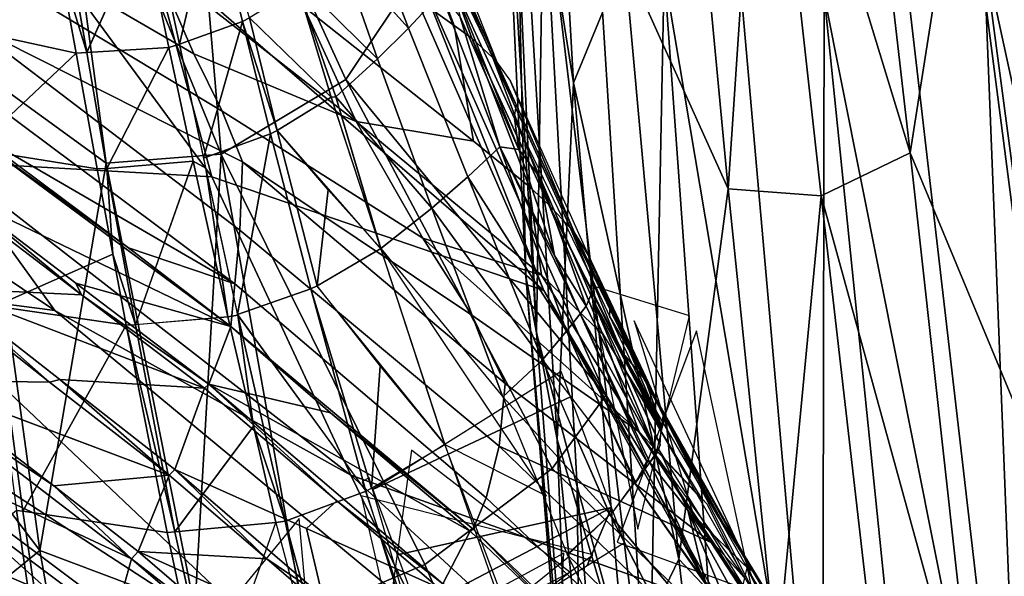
# Model space of a CAD drawing. Header units: millimetres. Extents: x -340 to 340, y -278 to 398.
# Tile 36 of 41: x 235 to 282, y 287 to 313. Entities that reach past the tile are written whole.
import ezdxf

# ---------------------------------------------------------------- set-up
doc = ezdxf.new("R2010")
doc.units = ezdxf.units.MM
doc.layers.add('Layer 01', color=7, linetype='Continuous', true_color=0x000000)

msp = doc.modelspace()

# ---------------------------------------------------------------- linework, layer by layer
at = {"layer": 'Layer 01'}
for points in [[(258.658, 328.083, 104.874), (261.498, 310.239, 198.348), (260.18, 333.519, 97.244)], [(263.904, 316.088, 188.109), (260.18, 333.519, 97.244), (261.498, 310.239, 198.348)], [(263.904, 316.088, 188.109), (268.8, 305.234, 247.536), (266.407, 330.586, 136.447)], [(268.8, 305.234, 247.536), (270.431, 329.712, 147.657), (266.407, 330.586, 136.447)], [(268.8, 305.234, 247.536), (273.187, 304.914, 256.407), (270.431, 329.712, 147.657)], [(277.385, 306.942, 250.248), (274.841, 329.077, 153.194), (270.431, 329.712, 147.657)], [(273.187, 304.914, 256.407), (277.385, 306.942, 250.248), (270.431, 329.712, 147.657)], [(277.385, 306.942, 250.248), (279.828, 322.55, 179.73), (274.841, 329.077, 153.194)], [(233.182, 311.012, 727.476), (236.746, 326.79, 754.425), (230.689, 328.024, 755.293)], [(258.065, 326.779, 91.418), (259.254, 301.122, 199.459), (258.658, 328.083, 104.874)], [(259.254, 301.122, 199.459), (260.728, 293.4, 251.263), (258.658, 328.083, 104.874)], [(258.658, 328.083, 104.874), (260.728, 293.4, 251.263), (261.498, 310.239, 198.348)], [(236.746, 326.79, 754.425), (244.893, 306.876, 720.601), (243.21, 326.914, 750.301)], [(254.153, 315.484, 720.488), (243.21, 326.914, 750.301), (250.762, 310.4, 719.738)], [(243.21, 326.914, 750.301), (244.893, 306.876, 720.601), (250.762, 310.4, 719.738)], [(229.158, 326.638, 698.169), (244.452, 305.811, 669.091), (231.964, 306.513, 644.761), (221.222, 323.063, 672.655)], [(244.452, 305.811, 669.091), (229.158, 326.638, 698.169), (241.561, 316.489, 694.544)], [(239.462, 306.448, 721.345), (236.746, 326.79, 754.425), (233.182, 311.012, 727.476)], [(236.746, 326.79, 754.425), (239.462, 306.448, 721.345), (244.893, 306.876, 720.601)], [(258.481, 326.14, 78.049), (259.752, 298.439, 192.042), (258.065, 326.779, 91.418)], [(258.065, 326.779, 91.418), (259.752, 298.439, 192.042), (259.254, 301.122, 199.459)], [(259.752, 298.439, 192.042), (258.481, 326.14, 78.049), (260.085, 320.214, 86.084)], [(241.561, 316.489, 694.544), (249.254, 325.32, 733.471), (260.105, 300.433, 691.319)], [(249.254, 325.32, 733.471), (254.153, 315.484, 720.488), (260.105, 300.433, 691.319)], [(232.492, 312.854, 734.318), (237.29, 315.783, 740.362), (230.889, 323.642, 752.045)], [(251.49, 322.71, 724.216), (252.488, 321.876, 724.348), (255.883, 312.943, 708.033), (253.39, 314.748, 707.554)], [(279.828, 322.55, 179.73), (277.385, 306.942, 250.248), (283.896, 291.265, 314.275)], [(284.931, 313.411, 212.594), (279.828, 322.55, 179.73), (283.896, 291.265, 314.275)], [(256.717, 312.355, 708.511), (255.883, 312.943, 708.033), (252.488, 321.876, 724.348), (254.249, 319.22, 721.829)], [(283.629, 321.801, 66.876), (291.03, 269.55, 277.448), (280.85, 316.386, 78.164)], [(248.775, 313.847, 695.583), (251.254, 308.418, 685.647), (241.771, 315.839, 685.634), (240.18, 320.506, 695.553)], [(259.752, 298.439, 192.042), (260.085, 320.214, 86.084), (261.681, 291.19, 204.358)], [(265.05, 278.912, 239.065), (261.681, 291.19, 204.358), (260.085, 320.214, 86.084)], [(265.05, 278.912, 239.065), (260.085, 320.214, 86.084), (262.465, 320.12, 73.209)], [(265.05, 278.912, 239.065), (262.465, 320.12, 73.209), (265.781, 315.412, 81.845)], [(243.594, 311.615, 676.853), (232.665, 317.971, 672.304), (232.448, 319.704, 677.334), (241.771, 315.839, 685.634)], [(256.717, 312.355, 708.511), (254.249, 319.22, 721.829), (257.702, 311.418, 708.949)], [(254.249, 319.22, 721.829), (257.886, 311.227, 709.127), (257.702, 311.418, 708.949)], [(257.886, 311.227, 709.127), (254.249, 319.22, 721.829), (254.827, 318.123, 720.441)], [(241.704, 317.777, 742.275), (242.921, 312.06, 732.953), (244.496, 318.763, 741.597)], [(245.896, 313.137, 732.417), (244.496, 318.763, 741.597), (242.921, 312.059, 732.953)], [(245.896, 313.137, 732.417), (246.217, 313.306, 732.373), (244.496, 318.763, 741.597)], [(255.249, 314.478, 722.202), (252.743, 318.687, 730.591), (251.846, 317.703, 730.918), (253.725, 312.814, 722.669)], [(257.887, 311.225, 709.126), (254.826, 318.124, 720.445), (255.523, 317.203, 720.763)], [(244.938, 308.908, 671.799), (232.812, 316.21, 667.264), (232.665, 317.971, 672.304), (243.594, 311.615, 676.853)], [(238.556, 311.682, 733.587), (241.205, 317.613, 742.285), (237.526, 317.499, 743.16)], [(242.427, 311.914, 732.973), (241.205, 317.613, 742.285), (238.554, 311.674, 733.579)], [(241.703, 317.772, 742.275), (241.205, 317.613, 742.285), (242.427, 311.914, 732.973), (242.921, 312.059, 732.953)], [(251.846, 317.703, 730.918), (250.513, 316.38, 731.338), (253.725, 312.814, 722.669)], [(238.554, 311.674, 733.579), (237.525, 317.496, 743.164), (237.29, 315.783, 740.362)], [(276.989, 317.049, 69.544), (282.822, 266.682, 269.738), (273.324, 314.379, 77.854)], [(282.822, 266.682, 269.738), (276.989, 317.049, 69.544), (280.85, 316.386, 78.164)], [(244.452, 305.811, 669.091), (241.561, 316.489, 694.544), (260.105, 300.433, 691.319)], [(248.722, 314.865, 731.824), (252.265, 311.377, 723.04), (250.513, 316.38, 731.338)], [(252.265, 311.377, 723.04), (253.725, 312.814, 722.669), (250.513, 316.38, 731.338)], [(265.781, 315.412, 81.845), (269.252, 316.3, 72.363), (273.252, 271.052, 252.113)], [(273.252, 271.052, 252.113), (269.252, 316.3, 72.363), (273.324, 314.379, 77.854)], [(282.822, 266.682, 269.738), (280.85, 316.386, 78.164), (287.811, 264.085, 287.993)], [(280.85, 316.386, 78.164), (291.03, 269.55, 277.448), (287.811, 264.085, 287.993)], [(237.29, 315.783, 740.362), (232.492, 312.854, 734.318), (238.049, 311.647, 733.544)], [(244.938, 308.908, 671.799), (245.892, 306.509, 666.783), (232.958, 313.04, 658.234), (232.812, 316.21, 667.264)], [(237.29, 315.783, 740.362), (238.05, 311.647, 733.545), (238.554, 311.674, 733.579)], [(241.771, 315.839, 685.634), (251.254, 308.418, 685.647), (243.594, 311.615, 676.853)], [(266.468, 287.76, 308.673), (263.904, 316.088, 188.109), (261.498, 310.239, 198.348)], [(263.904, 316.088, 188.109), (266.468, 287.76, 308.673), (268.8, 305.234, 247.536)], [(250.762, 310.4, 719.738), (263.032, 295.478, 688.557), (254.153, 315.484, 720.488)], [(263.032, 295.478, 688.557), (260.105, 300.433, 691.319), (254.153, 315.484, 720.488)], [(255.786, 315.488, 721.701), (255.712, 315.148, 721.862), (258.714, 308.56, 710.429), (258.794, 309.195, 710.21)], [(265.05, 278.912, 239.065), (265.781, 315.412, 81.845), (268.853, 272.973, 251.926)], [(273.252, 271.052, 252.113), (268.853, 272.973, 251.926), (265.781, 315.412, 81.845)], [(248.721, 314.865, 731.825), (248.527, 314.718, 731.864), (250.299, 309.577, 723.277), (252.265, 311.377, 723.04)], [(258.714, 308.56, 710.429), (255.712, 315.148, 721.862), (258.928, 307.102, 709.191)], [(258.928, 307.102, 709.191), (255.712, 315.148, 721.862), (256.14, 313.385, 719.695)], [(250.075, 309.565, 723.501), (248.527, 314.718, 731.864), (246.217, 313.306, 732.373)], [(250.299, 309.577, 723.277), (248.527, 314.718, 731.864), (250.075, 309.565, 723.501)], [(256.782, 307.489, 695.767), (248.775, 313.847, 695.583), (253.39, 314.748, 707.554), (255.883, 312.943, 708.033)], [(258.026, 307.225, 710.726), (255.249, 314.478, 722.202), (253.725, 312.814, 722.669), (256.518, 305.802, 711.33)], [(255.249, 314.478, 722.202), (258.026, 307.225, 710.726), (256.14, 313.385, 719.695)], [(273.252, 271.052, 252.113), (273.324, 314.379, 77.854), (278.097, 267.625, 263.406)], [(282.822, 266.682, 269.738), (278.097, 267.625, 263.406), (273.324, 314.379, 77.854)], [(248.775, 313.847, 695.583), (256.782, 307.489, 695.767), (251.254, 308.418, 685.647)], [(232.958, 313.04, 658.234), (245.892, 306.509, 666.783), (245.761, 303.28, 657.514)], [(233.037, 310.084, 650.134), (232.958, 313.04, 658.234), (245.761, 303.28, 657.514), (245.529, 300.747, 649.944)], [(244.054, 306.678, 724.366), (245.897, 313.138, 732.415), (242.921, 312.06, 732.953)], [(247.209, 307.837, 723.963), (245.897, 313.138, 732.415), (244.054, 306.678, 724.366)], [(246.217, 313.306, 732.373), (245.896, 313.137, 732.417), (247.522, 307.999, 723.937)], [(247.522, 307.999, 723.937), (245.896, 313.137, 732.417), (247.21, 307.837, 723.963)], [(247.522, 307.999, 723.937), (250.075, 309.565, 723.501), (246.217, 313.306, 732.373)], [(258.928, 307.102, 709.191), (256.14, 313.385, 719.695), (258.026, 307.225, 710.726)], [(238.05, 311.647, 733.545), (232.492, 312.854, 734.318), (233.245, 307.114, 725.01)], [(256.518, 305.802, 711.33), (253.725, 312.814, 722.669), (252.265, 311.377, 723.04), (254.829, 304.32, 711.8)], [(259.411, 305.347, 696.059), (256.782, 307.489, 695.767), (255.883, 312.943, 708.033), (256.717, 312.355, 708.511)], [(244.159, 306.216, 723.645), (242.921, 312.059, 732.953), (242.427, 311.914, 732.973), (243.573, 306.548, 724.384)], [(260.346, 304.478, 696.066), (259.411, 305.347, 696.059), (256.717, 312.355, 708.511)], [(260.377, 304.408, 695.961), (256.717, 312.355, 708.511), (257.702, 311.418, 708.949)], [(239.038, 306.179, 724.714), (238.049, 311.647, 733.544), (233.245, 307.114, 725.011)], [(238.554, 311.674, 733.579), (238.05, 311.647, 733.545), (239.04, 306.177, 724.714), (239.502, 306.2, 724.743)], [(239.504, 306.201, 724.744), (242.427, 311.915, 732.971), (238.553, 311.675, 733.578)], [(243.571, 306.548, 724.384), (242.427, 311.915, 732.971), (239.504, 306.201, 724.744)], [(254.393, 302.913, 676.4), (244.938, 308.908, 671.799), (243.594, 311.615, 676.853), (251.254, 308.418, 685.647)], [(252.265, 311.377, 723.04), (250.299, 309.577, 723.277), (254.829, 304.32, 711.8)], [(257.702, 311.418, 708.949), (261.357, 303.376, 696.235), (260.346, 304.478, 696.066)], [(257.888, 311.223, 709.126), (261.545, 303.161, 696.422), (261.357, 303.376, 696.235), (257.702, 311.418, 708.949)], [(257.888, 311.223, 709.126), (258.536, 310.314, 709.466), (261.545, 303.161, 696.422)], [(236.338, 288.164, 691.974), (233.182, 311.012, 727.476), (225.515, 302.432, 709.054)], [(236.338, 288.164, 691.974), (239.462, 306.448, 721.345), (233.182, 311.012, 727.476)], [(220.489, 310.583, 639.278), (231.964, 306.513, 644.761), (237.05, 299.501, 639.062)], [(229.804, 300.447, 634.84), (220.489, 310.583, 639.278), (237.05, 299.501, 639.062)], [(254.492, 287.506, 688.665), (260.505, 292.041, 688.492), (250.762, 310.4, 719.738), (244.893, 306.876, 720.601)], [(250.762, 310.4, 719.738), (260.505, 292.041, 688.492), (263.032, 295.478, 688.557)], [(261.545, 303.16, 696.422), (258.536, 310.314, 709.466), (262.209, 302.085, 696.522)], [(261.498, 310.239, 198.348), (260.728, 293.4, 251.263), (263.953, 282.53, 315.452)], [(263.953, 282.53, 315.452), (266.468, 287.76, 308.673), (261.498, 310.239, 198.348)], [(245.529, 300.747, 649.944), (233.126, 307.962, 644.011), (233.037, 310.084, 650.134)], [(252.427, 302.367, 712.137), (250.075, 309.565, 723.501), (247.522, 307.999, 723.937)], [(252.407, 302.434, 712.238), (250.299, 309.577, 723.277), (250.075, 309.565, 723.501)], [(250.299, 309.577, 723.277), (252.414, 302.417, 712.221), (254.829, 304.32, 711.8)], [(244.938, 308.908, 671.799), (254.393, 302.913, 676.4), (256.712, 299.28, 671.291), (245.892, 306.509, 666.783)], [(256.782, 307.489, 695.767), (259.411, 305.347, 696.059), (259.992, 301.168, 685.656), (251.254, 308.418, 685.647)], [(259.992, 301.168, 685.656), (254.393, 302.913, 676.4), (251.254, 308.418, 685.647)], [(262.391, 300.98, 697.285), (258.714, 308.56, 710.429), (262.317, 300.225, 697.376)], [(259.913, 305.782, 706.084), (262.317, 300.225, 697.376), (258.714, 308.56, 710.429)], [(259.913, 305.782, 706.084), (258.714, 308.56, 710.429), (258.928, 307.102, 709.191)], [(232.993, 307.881, 643.64), (245.338, 298.738, 643.524), (232.704, 304.843, 638.353)], [(232.993, 307.881, 643.64), (233.126, 307.962, 644.011), (240.52, 302.446, 643.891)], [(232.993, 307.881, 643.64), (240.52, 302.446, 643.891), (245.338, 298.738, 643.524)], [(233.126, 307.962, 644.011), (245.529, 300.747, 649.944), (240.52, 302.446, 643.891)], [(247.525, 307.998, 723.933), (247.213, 307.836, 723.96), (249.119, 300.512, 712.645), (249.42, 300.656, 712.621)], [(249.42, 300.656, 712.621), (249.94, 305.186, 718.075), (247.525, 307.998, 723.933)], [(244.063, 306.681, 724.365), (245.663, 299.309, 712.993), (247.213, 307.838, 723.963)], [(249.119, 300.512, 712.645), (247.213, 307.836, 723.96), (245.663, 299.309, 712.993)], [(234.223, 299.703, 713.327), (239.785, 302.156, 718.435), (239.04, 306.177, 724.714), (233.245, 307.114, 725.01)], [(261.176, 298.517, 697.833), (258.026, 307.225, 710.726), (256.518, 305.802, 711.33)], [(261.176, 298.517, 697.833), (261.817, 299.338, 697.763), (258.026, 307.225, 710.726)], [(258.026, 307.225, 710.726), (261.817, 299.338, 697.763), (260.608, 302.096, 702.134)], [(258.928, 307.102, 709.191), (258.026, 307.225, 710.726), (260.608, 302.096, 702.134)], [(260.608, 302.096, 702.134), (259.913, 305.782, 706.084), (258.928, 307.102, 709.191)], [(277.385, 306.942, 250.248), (273.187, 304.914, 256.407), (280.595, 277.958, 371.818)], [(280.595, 277.958, 371.818), (283.896, 291.265, 314.275), (277.385, 306.942, 250.248)], [(231.964, 306.513, 644.761), (244.452, 305.811, 669.091), (251.011, 291.729, 644.258)], [(251.011, 291.729, 644.258), (237.05, 299.501, 639.062), (231.964, 306.513, 644.761)], [(243.644, 285.42, 689.611), (244.893, 306.876, 720.601), (239.462, 306.448, 721.345)], [(239.502, 306.2, 724.743), (240.843, 298.826, 713.245), (243.573, 306.548, 724.384)], [(243.571, 306.548, 724.384), (240.846, 298.828, 713.246), (245.208, 299.189, 712.992)], [(243.573, 306.548, 724.384), (245.208, 299.189, 712.993), (244.159, 306.216, 723.645)], [(248.773, 285.066, 688.559), (244.893, 306.876, 720.601), (243.644, 285.42, 689.611)], [(244.893, 306.876, 720.601), (248.773, 285.066, 688.559), (254.492, 287.506, 688.665)], [(245.761, 303.28, 657.514), (245.892, 306.509, 666.783), (258.287, 296.044, 666.15), (258, 293.085, 657.398)], [(258.287, 296.044, 666.15), (245.892, 306.509, 666.783), (256.712, 299.28, 671.291)], [(236.338, 288.164, 691.974), (243.644, 285.42, 689.611), (239.462, 306.448, 721.345)], [(239.785, 302.156, 718.435), (239.502, 306.2, 724.743), (239.04, 306.177, 724.714)], [(240.843, 298.826, 713.245), (239.502, 306.2, 724.743), (239.785, 302.156, 718.435)], [(245.208, 299.189, 712.993), (245.678, 299.277, 712.948), (244.159, 306.216, 723.645)], [(251.011, 291.729, 644.258), (244.452, 305.811, 669.091), (260.105, 300.433, 691.319), (268.574, 285.445, 671.683)], [(254.829, 304.32, 711.8), (260.036, 297.166, 697.925), (256.518, 305.802, 711.33)], [(256.518, 305.802, 711.33), (260.036, 297.166, 697.925), (261.176, 298.517, 697.833)], [(259.913, 305.782, 706.084), (262.103, 299.694, 697.634), (262.317, 300.225, 697.376)], [(262.103, 299.694, 697.634), (259.913, 305.782, 706.084), (260.608, 302.096, 702.134)], [(249.94, 305.186, 718.075), (249.42, 300.656, 712.621), (252.414, 302.417, 712.221)], [(262.883, 298.361, 685.478), (259.992, 301.168, 685.656), (259.411, 305.347, 696.059), (260.346, 304.478, 696.066)], [(266.468, 287.76, 308.673), (271.089, 282.87, 341.193), (268.8, 305.234, 247.536)], [(271.089, 282.87, 341.193), (273.187, 304.914, 256.407), (268.8, 305.234, 247.536)], [(231.765, 300.552, 633.533), (232.516, 304.638, 637.938), (238.303, 300.238, 637.839)], [(238.303, 300.238, 637.839), (232.517, 304.641, 637.939), (232.704, 304.843, 638.353)], [(245.338, 298.738, 643.524), (238.033, 300.781, 638.247), (232.704, 304.843, 638.353)], [(232.704, 304.843, 638.353), (238.033, 300.781, 638.247), (238.303, 300.238, 637.839)], [(276.506, 276.056, 376.923), (273.187, 304.914, 256.407), (271.089, 282.87, 341.193)], [(273.187, 304.914, 256.407), (276.506, 276.056, 376.923), (280.595, 277.958, 371.818)], [(258.176, 295.416, 698.103), (254.829, 304.32, 711.8), (252.414, 302.417, 712.221)], [(258.176, 295.416, 698.103), (260.036, 297.166, 697.925), (254.829, 304.32, 711.8)], [(263.773, 297.566, 685.776), (260.338, 304.487, 696.064), (261.357, 303.374, 696.23)], [(260.345, 304.476, 696.067), (265.551, 294.107, 680.909), (262.82, 298.506, 685.721)], [(258, 293.085, 657.398), (257.389, 290.657, 649.46), (245.529, 300.747, 649.944), (245.761, 303.28, 657.514)], [(263.775, 297.567, 685.776), (261.357, 303.376, 696.235), (264.769, 296.359, 685.849)], [(264.942, 296.131, 686.088), (264.769, 296.359, 685.849), (261.357, 303.376, 696.235)], [(261.357, 303.376, 696.235), (261.545, 303.16, 696.422), (264.942, 296.131, 686.088)], [(254.393, 302.913, 676.4), (259.992, 301.168, 685.656), (264.594, 293.765, 676.576)], [(264.594, 293.765, 676.576), (256.712, 299.28, 671.291), (254.393, 302.913, 676.4)], [(264.938, 296.148, 686.114), (261.545, 303.16, 696.422), (262.209, 302.085, 696.522)], [(236.338, 288.164, 691.974), (225.515, 302.432, 709.054), (228.83, 282.064, 679.404)], [(245.338, 298.738, 643.524), (240.52, 302.446, 643.891), (245.529, 300.747, 649.944)], [(252.414, 302.417, 712.221), (249.396, 300.641, 712.621), (255.429, 293.165, 698.169)], [(252.403, 302.447, 712.259), (255.43, 293.163, 698.171), (260.229, 290.748, 691.053)], [(240.409, 298.808, 713.21), (239.785, 302.156, 718.435), (234.223, 299.703, 713.327)], [(239.785, 302.156, 718.435), (240.41, 298.807, 713.208), (240.843, 298.826, 713.245)], [(260.608, 302.096, 702.134), (261.817, 299.338, 697.763), (262.103, 299.694, 697.634)], [(262.411, 301.565, 696.928), (263.241, 299.791, 694.318), (262.205, 302.092, 696.541)], [(262.205, 302.092, 696.541), (263.241, 299.791, 694.318), (263.886, 298.539, 691.336)], [(262.209, 302.085, 696.522), (265.566, 294.985, 686.131), (264.942, 296.131, 686.088)], [(263.206, 299.234, 694.699), (263.241, 299.791, 694.318), (262.411, 301.565, 696.928), (262.391, 300.98, 697.285)], [(261.481, 273.684, 313.276), (260.728, 293.4, 251.263), (259.254, 301.122, 199.459)], [(259.752, 298.439, 192.042), (261.883, 271.241, 303.881), (259.254, 301.122, 199.459)], [(259.254, 301.122, 199.459), (261.883, 271.241, 303.881), (261.481, 273.684, 313.276)], [(264.594, 293.765, 676.576), (259.992, 301.168, 685.656), (262.883, 298.361, 685.478)], [(222.919, 298.751, 631.662), (229.804, 300.447, 634.84), (250.486, 280.835, 632.901)], [(229.804, 300.447, 634.84), (237.05, 299.501, 639.062), (254.095, 285.354, 638.903), (250.486, 280.835, 632.901)], [(236.793, 296.11, 633.091), (231.507, 300.275, 633.197), (231.765, 300.552, 633.533)], [(238.303, 300.238, 637.839), (244.102, 295.831, 637.743), (231.765, 300.552, 633.533)], [(237.274, 296.238, 633.433), (231.765, 300.552, 633.533), (244.102, 295.831, 637.743)], [(237.274, 296.238, 633.433), (236.793, 296.11, 633.091), (231.765, 300.552, 633.533)], [(244.299, 296.019, 638.139), (238.033, 300.781, 638.247), (245.338, 298.738, 643.524)], [(238.033, 300.781, 638.247), (244.299, 296.019, 638.139), (238.303, 300.238, 637.839)], [(245.338, 298.738, 643.524), (245.529, 300.747, 649.944), (257.389, 290.657, 649.46), (256.777, 289.168, 643.536)], [(251.716, 290.974, 698.307), (249.119, 300.512, 712.645), (245.663, 299.309, 712.993)], [(249.42, 300.656, 712.621), (249.119, 300.512, 712.645), (251.984, 291.104, 698.305), (252.392, 296.887, 705.393)], [(249.119, 300.512, 712.645), (251.716, 290.974, 698.307), (251.984, 291.104, 698.305)], [(269.548, 283.283, 674.875), (268.574, 285.445, 671.683), (260.105, 300.433, 691.319)], [(263.032, 295.478, 688.557), (269.548, 283.283, 674.875), (260.105, 300.433, 691.319)], [(266.97, 299.241, 684.068), (262.283, 300.694, 697.547), (264.544, 289.18, 689.296)], [(231.507, 300.275, 633.197), (236.793, 296.11, 633.091), (230.529, 296.209, 630.608)], [(238.303, 300.238, 637.839), (244.299, 296.019, 638.139), (244.102, 295.831, 637.743)], [(262.317, 300.225, 697.376), (262.103, 299.694, 697.634), (265.439, 292.761, 687.183)], [(262.317, 300.225, 697.376), (265.439, 292.761, 687.183), (265.599, 293.154, 686.945)], [(265.638, 293.87, 686.961), (265.66, 293.977, 686.919), (262.329, 300.198, 697.337)], [(262.329, 300.198, 697.337), (265.593, 293.166, 686.962), (265.638, 293.87, 686.961)], [(233.936, 299.736, 713.279), (235.24, 290.062, 698.39), (235.534, 290.024, 698.434), (234.223, 299.703, 713.327)], [(234.223, 299.703, 713.327), (235.534, 290.024, 698.434), (240.41, 298.807, 713.208)], [(237.05, 299.501, 639.062), (251.011, 291.729, 644.258), (254.095, 285.354, 638.903)], [(262.103, 299.694, 697.634), (261.817, 299.338, 697.763), (265.439, 292.761, 687.183)], [(263.241, 299.791, 694.318), (263.206, 299.234, 694.699), (264.102, 297.692, 691.835)], [(264.102, 297.692, 691.835), (264.762, 296.6, 689.475), (263.241, 299.791, 694.318)], [(263.886, 298.539, 691.336), (263.241, 299.791, 694.318), (264.762, 296.6, 689.475)], [(245.208, 299.189, 712.993), (240.843, 298.826, 713.245), (242.703, 289.052, 698.424), (246.409, 294.042, 705.248)], [(245.678, 299.277, 712.948), (245.208, 299.189, 712.993), (246.409, 294.042, 705.248)], [(245.678, 299.277, 712.948), (247.91, 289.549, 698.343), (251.721, 290.971, 698.301)], [(245.678, 299.277, 712.948), (246.409, 294.042, 705.248), (247.91, 289.549, 698.343)], [(256.712, 299.28, 671.291), (264.594, 293.765, 676.576), (267.999, 288.549, 670.774), (258.287, 296.044, 666.15)], [(264.964, 292.386, 687.594), (261.817, 299.338, 697.763), (261.176, 298.517, 697.833)], [(264.964, 292.386, 687.594), (265.102, 292.314, 687.358), (261.817, 299.338, 697.763)], [(265.102, 292.314, 687.358), (265.439, 292.761, 687.183), (261.817, 299.338, 697.763)], [(263.206, 299.234, 694.699), (265.667, 293.981, 686.919), (264.102, 297.692, 691.835)], [(249.115, 275.113, 631.088), (212.614, 297.578, 631.298), (222.919, 298.751, 631.662)], [(249.115, 275.113, 631.088), (222.919, 298.751, 631.662), (250.486, 280.835, 632.901)], [(240.41, 298.807, 713.208), (235.534, 290.024, 698.434), (242.347, 289.022, 698.377)], [(240.843, 298.826, 713.245), (240.41, 298.807, 713.208), (242.703, 289.052, 698.424)], [(240.41, 298.807, 713.208), (242.347, 289.022, 698.377), (242.703, 289.052, 698.424)], [(245.338, 298.738, 643.524), (250.043, 294.666, 643.298), (244.299, 296.019, 638.139)], [(250.043, 294.666, 643.298), (245.338, 298.738, 643.524), (256.777, 289.168, 643.536)], [(267.17, 289.817, 690.667), (269.851, 287.207, 677.011), (264.369, 299.004, 682.604)], [(261.883, 271.241, 303.881), (259.752, 298.439, 192.042), (261.681, 291.19, 204.358)], [(264.41, 291.433, 687.487), (261.176, 298.517, 697.833), (260.036, 297.166, 697.925)], [(261.176, 298.517, 697.833), (264.418, 291.311, 687.372), (264.964, 292.386, 687.594)], [(262.862, 298.442, 685.643), (267.579, 290.558, 676.666), (264.595, 293.767, 676.579)], [(269.95, 286.233, 677.848), (267.307, 298.538, 684.349), (263.56, 288.558, 690.275)], [(263.886, 298.539, 691.336), (264.762, 296.6, 689.475), (265.563, 294.994, 686.146)], [(264.762, 296.6, 689.475), (264.102, 297.692, 691.835), (265.667, 293.981, 686.919)], [(212.614, 297.578, 631.298), (249.115, 275.113, 631.088), (263.589, 252.686, 631.354), (210.313, 286.12, 632.101)], [(265.58, 294.144, 681.145), (263.771, 297.564, 685.777), (265.675, 294.061, 681.222)], [(268.342, 289.741, 676.982), (263.775, 297.567, 685.776), (264.769, 296.359, 685.849)], [(252.392, 296.887, 705.393), (251.984, 291.104, 698.305), (255.43, 293.163, 698.171)], [(258.176, 295.416, 698.103), (263.226, 289.861, 687.413), (260.036, 297.166, 697.925)], [(260.036, 297.166, 697.925), (264.41, 291.433, 687.487), (263.239, 289.842, 687.386)], [(261.358, 295.426, 695.499), (260.918, 296.616, 697.173), (252.04, 291.044, 698.797)], [(264.762, 296.6, 689.475), (265.667, 293.981, 686.919), (265.726, 294.546, 686.497)], [(264.762, 296.6, 689.475), (265.726, 294.546, 686.497), (265.563, 294.994, 686.146)], [(264.769, 296.359, 685.849), (264.942, 296.131, 686.088), (269.471, 288.104, 676.991), (268.593, 289.392, 676.891)], [(268.593, 289.392, 676.891), (268.342, 289.741, 676.982), (264.769, 296.359, 685.849)], [(230.206, 295.802, 630.361), (240.656, 287.777, 630.294), (229.729, 292.882, 629.524)], [(237.003, 291.213, 630.563), (230.206, 295.802, 630.361), (230.527, 296.207, 630.603)], [(230.206, 295.802, 630.361), (237.003, 291.213, 630.563), (240.656, 287.777, 630.294)], [(230.527, 296.207, 630.603), (242.438, 291.718, 633.008), (237.003, 291.213, 630.563)], [(242.438, 291.718, 633.008), (230.529, 296.209, 630.608), (236.793, 296.11, 633.091)], [(237.274, 296.238, 633.433), (242.438, 291.718, 633.008), (236.793, 296.11, 633.091)], [(242.704, 291.996, 633.341), (237.274, 296.238, 633.433), (244.102, 295.831, 637.743)], [(242.438, 291.718, 633.008), (237.274, 296.238, 633.433), (242.704, 291.996, 633.341)], [(248.916, 289.213, 635.456), (242.705, 291.997, 633.345), (244.102, 295.831, 637.743), (250.341, 290.509, 637.642)], [(244.102, 295.831, 637.743), (244.299, 296.019, 638.139), (250.341, 290.509, 637.642)], [(250.043, 294.666, 643.298), (256.632, 289.08, 643.118), (244.299, 296.019, 638.139)], [(244.299, 296.019, 638.139), (256.633, 289.081, 643.119), (255.342, 286.601, 637.955)], [(250.341, 290.509, 637.642), (244.299, 296.019, 638.139), (255.343, 286.601, 637.953)], [(258.287, 296.044, 666.15), (267.999, 288.549, 670.774), (258, 293.085, 657.398)], [(265.566, 294.985, 686.131), (269.435, 288.154, 677.063), (264.946, 296.13, 686.087)], [(252.04, 291.044, 698.797), (253.182, 287.96, 694.457), (263.293, 290.202, 688.148), (261.358, 295.426, 695.499)], [(263.226, 289.861, 687.413), (258.176, 295.416, 698.103), (261.225, 287.948, 687.49)], [(269.548, 283.283, 674.875), (263.032, 295.478, 688.557), (260.505, 292.041, 688.492)], [(265.076, 294.74, 688.12), (270.356, 285.536, 676.679), (265.16, 295.7, 687.318)], [(269.937, 287.185, 676.336), (269.853, 287.419, 676.045), (265.18, 295.636, 687.255)], [(256.777, 289.168, 643.536), (256.633, 289.081, 643.119), (250.043, 294.666, 643.298)], [(247.47, 289.487, 698.395), (246.409, 294.042, 705.248), (242.703, 289.052, 698.424)], [(246.409, 294.042, 705.248), (247.47, 289.487, 698.395), (247.91, 289.549, 698.343)], [(264.592, 293.764, 676.579), (266.381, 291.103, 673.765), (268.006, 288.547, 670.768)], [(269.455, 287.028, 671.31), (264.597, 293.769, 676.578), (267.814, 290.352, 676.852)], [(258.322, 285.487, 687.327), (255.429, 293.163, 698.164), (258.154, 285.388, 687.346)], [(270.354, 281.14, 656.334), (269.198, 279.496, 648.902), (257.389, 290.657, 649.46), (258, 293.085, 657.398)], [(258, 293.085, 657.398), (267.999, 288.549, 670.774), (271.723, 282.838, 664.934), (270.354, 281.14, 656.334)], [(260.728, 293.4, 251.263), (263.691, 264.218, 371.788), (263.953, 282.53, 315.452)], [(263.691, 264.218, 371.788), (260.728, 293.4, 251.263), (261.481, 273.684, 313.276)], [(265.599, 293.154, 686.945), (265.439, 292.761, 687.183), (265.535, 292.952, 687.046)], [(239.95, 285.219, 629.485), (239.655, 284.882, 629.392), (229.455, 292.52, 629.434), (229.729, 292.882, 629.524)], [(229.729, 292.882, 629.524), (240.655, 287.777, 630.295), (239.95, 285.219, 629.485)], [(252.422, 282.412, 688.074), (261.334, 287.141, 687.058), (253.87, 292.902, 698.998)], [(265.439, 292.761, 687.183), (265.102, 292.314, 687.358), (265.535, 292.952, 687.046)], [(266.897, 290.069, 684.034), (265.535, 292.952, 687.046), (265.102, 292.314, 687.358)], [(269.81, 286.037, 678.092), (265.535, 292.952, 687.046), (266.897, 290.069, 684.034)], [(239.655, 284.882, 629.392), (229.007, 289.436, 629.205), (229.455, 292.52, 629.434)], [(264.381, 291.356, 687.432), (267.733, 286.647, 681.194), (265.102, 292.314, 687.358)], [(264.418, 291.311, 687.372), (265.102, 292.314, 687.358), (264.964, 292.386, 687.594)], [(267.733, 286.647, 681.194), (266.897, 290.069, 684.034), (265.102, 292.314, 687.358)], [(240.98, 288.125, 630.523), (237.003, 291.213, 630.563), (242.438, 291.718, 633.008)], [(242.438, 291.718, 633.008), (247.041, 287.767, 632.983), (240.98, 288.125, 630.523)], [(242.704, 291.996, 633.341), (247.041, 287.767, 632.983), (242.438, 291.718, 633.008)], [(242.704, 291.996, 633.341), (248.916, 289.213, 635.456), (249.664, 285.99, 633.282)], [(249.664, 285.99, 633.282), (247.041, 287.767, 632.983), (242.704, 291.996, 633.341)], [(251.011, 291.729, 644.258), (268.574, 285.445, 671.683), (267.054, 276.926, 644.16)], [(267.054, 276.926, 644.16), (254.095, 285.354, 638.903), (251.011, 291.729, 644.258)], [(254.476, 282.633, 686.693), (251.874, 291.604, 698.96), (251.537, 291.43, 698.953)], [(269.548, 283.283, 674.875), (260.505, 292.041, 688.492), (254.492, 287.506, 688.665), (259.59, 275.611, 675.16)], [(240.656, 287.777, 630.294), (237.003, 291.213, 630.563), (240.98, 288.125, 630.523)], [(263.621, 267.902, 299.262), (261.883, 271.241, 303.881), (261.681, 291.19, 204.358)], [(261.681, 291.19, 204.358), (265.05, 278.912, 239.065), (263.621, 267.902, 299.262)], [(268.467, 283.573, 678.446), (269.178, 284.541, 678.44), (264.381, 291.356, 687.432), (263.239, 289.842, 687.386)], [(283.896, 291.265, 314.275), (280.595, 277.958, 371.818), (286.39, 269.628, 402.164)], [(250.062, 281.586, 687.456), (254.165, 283.115, 687.456), (251.721, 290.971, 698.301), (247.91, 289.549, 698.343)], [(251.492, 290.742, 698.227), (253.641, 281.389, 685.854), (262.416, 287.964, 687.359)], [(266.381, 291.103, 673.765), (267.778, 289.016, 671.563), (268.006, 288.547, 670.768)], [(250.341, 290.509, 637.642), (255.129, 286.425, 637.565), (248.916, 289.213, 635.456)], [(250.341, 290.509, 637.642), (255.343, 286.601, 637.953), (255.129, 286.426, 637.565)], [(256.777, 289.168, 643.536), (257.389, 290.657, 649.46), (269.198, 279.496, 648.902), (263.219, 283.002, 643.335)], [(228.83, 284.738, 687.234), (236.396, 282.186, 687.255), (235.24, 290.062, 698.389)], [(235.24, 290.062, 698.39), (236.396, 282.185, 687.256), (236.704, 282.15, 687.316), (235.534, 290.024, 698.434)], [(236.704, 282.15, 687.316), (244.046, 281.009, 687.365), (242.347, 289.022, 698.377), (235.534, 290.024, 698.434)], [(254.136, 285.384, 690.833), (263.293, 290.202, 688.148), (253.182, 287.96, 694.457)], [(255.026, 282.98, 687.452), (262.155, 287.455, 686.147), (263.293, 290.202, 688.148), (254.136, 285.384, 690.833)], [(263.226, 289.861, 687.413), (267.168, 282.194, 678.51), (261.199, 287.981, 687.515)], [(263.903, 288.552, 685.828), (263.293, 290.202, 688.148), (262.155, 287.455, 686.147)], [(263.239, 289.842, 687.386), (267.168, 282.194, 678.51), (268.467, 283.573, 678.446)], [(269.81, 286.037, 678.092), (266.897, 290.069, 684.034), (269.652, 285.063, 678.133)], [(269.178, 284.541, 678.44), (269.652, 285.063, 678.133), (266.897, 290.069, 684.034)], [(269.178, 284.541, 678.44), (266.897, 290.069, 684.034), (267.733, 286.647, 681.194)], [(237.93, 282.639, 629.138), (228.905, 289.212, 629.199), (229.007, 289.436, 629.205)], [(229.007, 289.436, 629.205), (239.655, 284.882, 629.392), (238.987, 282.158, 629.142)], [(237.93, 282.639, 629.138), (229.007, 289.436, 629.205), (238.987, 282.158, 629.142)], [(249.363, 280.638, 686.354), (248.572, 289.683, 698.536), (241.633, 281.226, 687.992)], [(242.703, 289.052, 698.424), (244.487, 281.033, 687.42), (247.47, 289.487, 698.395)], [(249.612, 281.466, 687.435), (247.91, 289.549, 698.343), (247.47, 289.487, 698.395)], [(250.062, 281.586, 687.456), (247.91, 289.549, 698.343), (249.612, 281.466, 687.435)], [(268.342, 289.741, 676.982), (268.593, 289.392, 676.891), (271.425, 284.878, 672.32), (270.66, 285.671, 671.612)], [(271.436, 284.849, 672.309), (268.593, 289.391, 676.891), (269.337, 288.313, 676.931)], [(222.122, 286.369, 629.488), (228.905, 289.212, 629.199), (237.93, 282.639, 629.138)], [(244.046, 281.009, 687.365), (244.474, 281.03, 687.422), (242.703, 289.052, 698.424), (242.347, 289.022, 698.377)], [(242.703, 289.052, 698.424), (244.474, 281.03, 687.422), (244.487, 281.033, 687.42)], [(248.916, 289.213, 635.456), (255.129, 286.426, 637.565), (249.664, 285.99, 633.282)], [(255.343, 286.601, 637.953), (256.633, 289.081, 643.119), (261.101, 284.813, 643.005)], [(261.101, 284.813, 643.005), (256.633, 289.081, 643.119), (256.777, 289.168, 643.536)], [(263.219, 283.002, 643.335), (261.101, 284.813, 643.005), (256.777, 289.168, 643.536)], [(268.171, 288.43, 670.944), (268.006, 288.547, 670.768), (267.778, 289.016, 671.563)], [(267.999, 288.549, 670.774), (268.164, 288.436, 670.942), (271.723, 282.838, 664.934)], [(268.164, 288.436, 670.942), (270.66, 285.671, 671.612), (271.856, 282.706, 664.93)], [(271.856, 282.706, 664.93), (271.723, 282.838, 664.934), (268.164, 288.436, 670.942)], [(269.04, 288.794, 677.357), (269.241, 288.388, 677.79), (272.233, 283.461, 672.58)], [(239.791, 268.639, 667.364), (236.338, 288.164, 691.974), (228.83, 282.064, 679.404)], [(243.644, 285.42, 689.611), (236.338, 288.164, 691.974), (239.791, 268.639, 667.364)], [(240.656, 287.777, 630.294), (240.98, 288.125, 630.523), (247.613, 282.404, 630.509)], [(252.873, 282.739, 632.938), (240.98, 288.125, 630.523), (247.041, 287.767, 632.983)], [(252.873, 282.739, 632.938), (247.613, 282.404, 630.509), (240.98, 288.125, 630.523)], [(251.579, 282.918, 688.701), (260.427, 276.905, 678.539), (261.046, 288.047, 688.192)], [(261.199, 287.981, 687.515), (267.168, 282.194, 678.51), (265.152, 280.139, 678.404)], [(271.435, 284.849, 672.31), (269.46, 287.989, 676.681), (274.677, 280.025, 668.521)], [(272.022, 283.75, 673.224), (269.511, 287.95, 677.317), (269.943, 286.868, 677.367)], [(250.575, 279.229, 630.27), (239.951, 285.22, 629.486), (240.656, 287.777, 630.294)], [(240.656, 287.777, 630.294), (247.613, 282.404, 630.509), (250.575, 279.229, 630.27)], [(247.041, 287.767, 632.983), (249.664, 285.99, 633.282), (253.145, 282.985, 633.25), (252.873, 282.739, 632.938)], [(259.59, 275.611, 675.16), (254.492, 287.506, 688.665), (248.773, 285.066, 688.559)], [(261.271, 287.846, 687.359), (258.328, 285.476, 687.337), (265.137, 280.143, 678.409)], [(269.915, 258.259, 428.17), (266.468, 287.76, 308.673), (263.953, 282.53, 315.452)], [(266.468, 287.76, 308.673), (269.915, 258.259, 428.17), (271.089, 282.87, 341.193)], [(272.331, 282.069, 673.582), (269.686, 287.345, 677.708), (269.426, 286.276, 678.666)]]:
    msp.add_3dface(points, dxfattribs=at)

doc.saveas('drawing.dxf')
